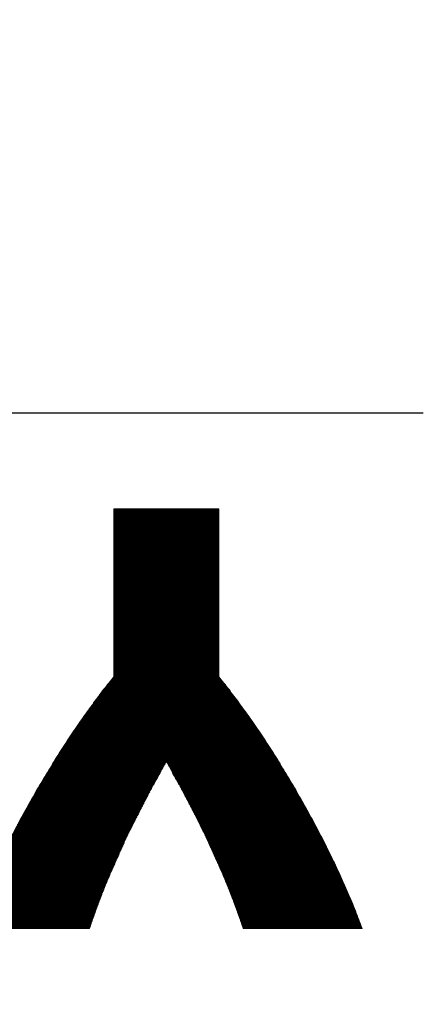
# Model space of a CAD drawing. Header units: millimetres. Extents: x 0 to 1300, y 0 to 891.
# Tile 74 of 133: x 192.08 to 196.7, y 618.83 to 630.1. Entities that reach past the tile are written whole.
import ezdxf

# ---------------------------------------------------------------- set-up
doc = ezdxf.new("R2010")
doc.units = ezdxf.units.MM
doc.header["$LTSCALE"] = 0.545669
doc.layers.add('NoLayerName_001', color=7, linetype='Continuous')
doc.layers.add('NoLayerName_002', color=7, linetype='Continuous')

# ---------------------------------------------------------------- blocks, each defined once
blk = doc.blocks.new('JZB_0013')
at = {"layer": 'NoLayerName_002', "color": 7, "linetype": 'Continuous', "lineweight": 25}
for p, q in [((30.356, 4.841), (29.16, 3.645)), ((30.347, 4.841), (29.16, 3.654)), ((30.338, 4.841), (29.16, 3.663)), ((30.329, 4.841), (29.16, 3.672)), ((30.32, 4.841), (29.16, 3.681)), ((30.311, 4.841), (29.16, 3.69)), ((30.302, 4.841), (29.16, 3.699)), ((30.293, 4.841), (29.16, 3.708)), ((30.284, 4.841), (29.16, 3.716)), ((30.276, 4.841), (29.16, 3.725)), ((30.267, 4.841), (29.16, 3.734)), ((30.258, 4.841), (29.16, 3.743)), ((30.249, 4.841), (29.16, 3.752)), ((30.24, 4.841), (29.16, 3.761)), ((30.231, 4.841), (29.16, 3.77)), ((30.222, 4.841), (29.16, 3.779)), ((30.213, 4.841), (29.16, 3.788)), ((30.204, 4.841), (29.16, 3.797)), ((30.195, 4.841), (29.16, 3.806)), ((30.186, 4.841), (29.16, 3.814)), ((30.178, 4.841), (29.16, 3.823)), ((30.169, 4.841), (29.16, 3.832)), ((30.16, 4.841), (29.16, 3.841)), ((30.151, 4.841), (29.16, 3.85)), ((30.142, 4.841), (29.16, 3.859)), ((30.133, 4.841), (29.16, 3.868)), ((30.124, 4.841), (29.16, 3.877)), ((30.115, 4.841), (29.16, 3.886)), ((30.106, 4.841), (29.16, 3.895)), ((30.097, 4.841), (29.16, 3.904)), ((30.089, 4.841), (29.16, 3.912)), ((30.08, 4.841), (29.16, 3.921)), ((30.071, 4.841), (29.16, 3.93)), ((30.062, 4.841), (29.16, 3.939)), ((30.053, 4.841), (29.16, 3.948)), ((30.044, 4.841), (29.16, 3.957)), ((30.035, 4.841), (29.16, 3.966)), ((30.026, 4.841), (29.16, 3.975)), ((30.017, 4.841), (29.16, 3.984)), ((30.008, 4.841), (29.16, 3.993)), ((29.999, 4.841), (29.16, 4.002)), ((29.991, 4.841), (29.16, 4.01)), ((29.982, 4.841), (29.16, 4.019)), ((29.973, 4.841), (29.16, 4.028)), ((29.964, 4.841), (29.16, 4.037)), ((29.955, 4.841), (29.16, 4.046)), ((29.946, 4.841), (29.16, 4.055)), ((29.937, 4.841), (29.16, 4.064)), ((29.928, 4.841), (29.16, 4.073)), ((29.919, 4.841), (29.16, 4.082)), ((29.91, 4.841), (29.16, 4.091)), ((29.901, 4.841), (29.16, 4.1)), ((29.893, 4.841), (29.16, 4.108)), ((29.884, 4.841), (29.16, 4.117)), ((29.875, 4.841), (29.16, 4.126)), ((29.866, 4.841), (29.16, 4.135)), ((29.857, 4.841), (29.16, 4.144)), ((29.848, 4.841), (29.16, 4.153)), ((29.839, 4.841), (29.16, 4.162)), ((29.83, 4.841), (29.16, 4.171)), ((29.821, 4.841), (29.16, 4.18)), ((29.812, 4.841), (29.16, 4.189)), ((29.803, 4.841), (29.16, 4.198)), ((29.795, 4.841), (29.16, 4.206)), ((29.786, 4.841), (29.16, 4.215)), ((29.777, 4.841), (29.16, 4.224)), ((29.768, 4.841), (29.16, 4.233)), ((29.759, 4.841), (29.16, 4.242)), ((29.75, 4.841), (29.16, 4.251)), ((29.741, 4.841), (29.16, 4.26)), ((29.732, 4.841), (29.16, 4.269)), ((29.723, 4.841), (29.16, 4.278)), ((29.714, 4.841), (29.16, 4.287)), ((29.705, 4.841), (29.16, 4.296)), ((29.697, 4.841), (29.16, 4.304)), ((29.688, 4.841), (29.16, 4.313)), ((29.679, 4.841), (29.16, 4.322)), ((29.67, 4.841), (29.16, 4.331)), ((29.661, 4.841), (29.16, 4.34)), ((29.652, 4.841), (29.16, 4.349)), ((29.643, 4.841), (29.16, 4.358)), ((29.634, 4.841), (29.16, 4.367)), ((29.625, 4.841), (29.16, 4.376)), ((29.616, 4.841), (29.16, 4.385)), ((29.607, 4.841), (29.16, 4.394)), ((29.599, 4.841), (29.16, 4.402)), ((29.59, 4.841), (29.16, 4.411)), ((29.581, 4.841), (29.16, 4.42)), ((29.572, 4.841), (29.16, 4.429)), ((29.563, 4.841), (29.16, 4.438)), ((29.554, 4.841), (29.16, 4.447)), ((29.545, 4.841), (29.16, 4.456)), ((29.536, 4.841), (29.16, 4.465)), ((29.527, 4.841), (29.16, 4.474)), ((29.518, 4.841), (29.16, 4.483)), ((29.509, 4.841), (29.16, 4.491)), ((29.501, 4.841), (29.16, 4.5)), ((29.492, 4.841), (29.16, 4.509)), ((29.483, 4.841), (29.16, 4.518)), ((29.474, 4.841), (29.16, 4.527)), ((29.465, 4.841), (29.16, 4.536)), ((29.456, 4.841), (29.16, 4.545)), ((29.447, 4.841), (29.16, 4.554)), ((29.438, 4.841), (29.16, 4.563)), ((29.429, 4.841), (29.16, 4.572)), ((29.42, 4.841), (29.16, 4.581)), ((29.411, 4.841), (29.16, 4.589)), ((29.403, 4.841), (29.16, 4.598)), ((29.394, 4.841), (29.16, 4.607)), ((29.385, 4.841), (29.16, 4.616)), ((29.376, 4.841), (29.16, 4.625)), ((29.367, 4.841), (29.16, 4.634)), ((29.358, 4.841), (29.16, 4.643)), ((29.349, 4.841), (29.16, 4.652)), ((29.34, 4.841), (29.16, 4.661)), ((29.331, 4.841), (29.16, 4.67)), ((29.322, 4.841), (29.16, 4.679)), ((29.313, 4.841), (29.16, 4.687)), ((29.305, 4.841), (29.16, 4.696)), ((29.296, 4.841), (29.16, 4.705)), ((29.287, 4.841), (29.16, 4.714)), ((29.278, 4.841), (29.16, 4.723)), ((29.269, 4.841), (29.16, 4.732)), ((29.26, 4.841), (29.16, 4.741)), ((29.251, 4.841), (29.16, 4.75)), ((29.242, 4.841), (29.16, 4.759)), ((29.233, 4.841), (29.16, 4.768)), ((29.224, 4.841), (29.16, 4.777)), ((29.215, 4.841), (29.16, 4.785)), ((29.207, 4.841), (29.16, 4.794)), ((29.198, 4.841), (29.16, 4.803)), ((29.189, 4.841), (29.16, 4.812)), ((29.18, 4.841), (29.16, 4.821)), ((29.171, 4.841), (29.16, 4.83)), ((29.162, 4.841), (29.16, 4.839)), ((30.36, 4.836), (29.16, 3.636)), ((30.36, 4.827), (29.16, 3.627)), ((30.36, 4.818), (29.16, 3.618)), ((30.36, 4.809), (29.16, 3.61)), ((30.36, 4.801), (29.16, 3.601)), ((30.36, 4.792), (29.16, 3.592)), ((30.36, 4.783), (29.16, 3.583)), ((30.36, 4.774), (29.16, 3.574)), ((30.36, 4.765), (29.16, 3.565)), ((30.36, 4.756), (29.16, 3.556)), ((30.36, 4.747), (29.16, 3.547)), ((30.36, 4.738), (29.16, 3.538)), ((30.36, 4.729), (29.16, 3.529)), ((30.36, 4.72), (29.16, 3.52)), ((30.36, 4.711), (29.16, 3.512)), ((30.36, 4.703), (29.16, 3.503)), ((30.36, 4.694), (29.16, 3.494)), ((30.36, 4.685), (29.16, 3.485)), ((30.36, 4.676), (29.16, 3.476)), ((30.36, 4.667), (29.16, 3.467)), ((30.36, 4.658), (29.16, 3.458)), ((30.36, 4.649), (29.16, 3.449)), ((30.36, 4.64), (29.16, 3.44)), ((30.36, 4.631), (29.16, 3.431)), ((30.36, 4.622), (29.16, 3.422)), ((30.36, 4.613), (29.16, 3.414)), ((30.36, 4.605), (29.16, 3.405)), ((30.36, 4.596), (29.16, 3.396)), ((30.36, 4.587), (29.16, 3.387)), ((30.36, 4.578), (29.16, 3.378)), ((30.36, 4.569), (29.16, 3.369)), ((30.36, 4.56), (29.16, 3.36)), ((30.36, 4.551), (29.16, 3.351)), ((30.36, 4.542), (29.16, 3.342)), ((30.36, 4.533), (29.16, 3.333)), ((30.36, 4.524), (29.16, 3.324)), ((30.36, 4.515), (29.16, 3.316)), ((30.36, 4.507), (29.16, 3.307)), ((30.36, 4.498), (29.16, 3.298)), ((30.36, 4.489), (29.16, 3.289)), ((30.36, 4.48), (29.16, 3.28)), ((30.36, 4.471), (29.16, 3.271)), ((30.36, 4.462), (29.16, 3.262)), ((30.36, 4.453), (29.16, 3.253)), ((30.36, 4.444), (29.16, 3.244)), ((30.36, 4.435), (29.16, 3.235)), ((30.36, 4.426), (29.16, 3.226)), ((30.36, 4.417), (29.16, 3.218)), ((30.36, 4.409), (29.16, 3.209)), ((30.36, 4.4), (29.16, 3.2)), ((30.36, 4.391), (29.16, 3.191)), ((30.36, 4.382), (29.16, 3.182)), ((30.36, 4.373), (29.16, 3.173)), ((30.36, 4.364), (29.16, 3.164)), ((30.36, 4.355), (29.16, 3.155)), ((30.36, 4.346), (29.16, 3.146)), ((30.36, 4.337), (29.16, 3.137)), ((30.36, 4.328), (29.16, 3.129)), ((30.36, 4.319), (29.16, 3.12)), ((30.36, 4.311), (29.16, 3.111)), ((30.36, 4.302), (29.16, 3.102)), ((30.36, 4.293), (29.16, 3.093)), ((30.36, 4.284), (29.16, 3.084)), ((30.36, 4.275), (29.16, 3.075)), ((30.36, 4.266), (29.16, 3.066)), ((30.36, 4.257), (29.16, 3.057)), ((30.36, 4.248), (29.16, 3.048)), ((30.36, 4.239), (29.16, 3.039)), ((30.36, 4.23), (29.16, 3.031)), ((30.36, 4.221), (29.16, 3.022)), ((30.36, 4.213), (29.16, 3.013)), ((30.36, 4.204), (29.16, 3.004)), ((30.36, 4.195), (29.16, 2.995)), ((30.36, 4.186), (29.16, 2.986)), ((30.36, 4.177), (29.16, 2.977)), ((30.36, 4.061), (28.953, 2.655)), ((30.36, 4.07), (28.978, 2.688)), ((30.36, 4.079), (29.007, 2.726)), ((30.36, 4.088), (29.038, 2.766)), ((30.36, 4.097), (29.069, 2.806)), ((30.36, 4.106), (29.1, 2.845)), ((30.36, 4.115), (29.135, 2.89)), ((30.36, 4.168), (29.16, 2.968)), ((30.36, 4.159), (29.16, 2.959)), ((30.36, 4.15), (29.16, 2.95)), ((30.36, 4.141), (29.16, 2.941)), ((30.36, 4.132), (29.16, 2.933)), ((30.36, 4.123), (29.16, 2.924)), ((30.36, 3.945), (28.678, 2.264)), ((30.36, 3.954), (28.696, 2.29)), ((30.36, 3.963), (28.714, 2.317)), ((30.36, 3.972), (28.732, 2.344)), ((30.36, 3.981), (28.752, 2.373)), ((30.36, 3.99), (28.773, 2.403)), ((30.36, 3.999), (28.794, 2.432)), ((30.36, 4.008), (28.814, 2.462)), ((30.36, 4.017), (28.835, 2.492)), ((30.36, 4.026), (28.855, 2.521)), ((30.36, 4.034), (28.879, 2.554)), ((30.36, 4.043), (28.904, 2.587)), ((30.36, 4.052), (28.929, 2.621)), ((30.36, 3.838), (28.489, 1.967)), ((30.36, 3.847), (28.503, 1.991)), ((30.36, 3.856), (28.518, 2.014)), ((30.36, 3.865), (28.533, 2.038)), ((30.36, 3.874), (28.547, 2.062)), ((30.36, 3.883), (28.562, 2.085)), ((30.36, 3.892), (28.577, 2.109)), ((30.36, 3.901), (28.592, 2.133)), ((30.36, 3.91), (28.607, 2.157)), ((30.36, 3.919), (28.625, 2.184)), ((30.36, 3.928), (28.643, 2.21)), ((30.36, 3.936), (28.66, 2.237)), ((30.36, 3.723), (28.307, 1.67)), ((30.36, 3.732), (28.319, 1.691)), ((30.36, 3.74), (28.331, 1.711)), ((30.36, 3.749), (28.343, 1.732)), ((30.36, 3.758), (28.356, 1.754)), ((30.36, 3.767), (28.371, 1.778)), ((30.36, 3.776), (28.385, 1.802)), ((30.36, 3.785), (28.4, 1.825)), ((30.36, 3.794), (28.415, 1.849)), ((30.36, 3.803), (28.43, 1.873)), ((30.36, 3.812), (28.444, 1.896)), ((30.36, 3.821), (28.459, 1.92)), ((30.36, 3.83), (28.474, 1.943)), ((30.36, 3.607), (28.154, 1.401)), ((30.36, 3.616), (28.166, 1.422)), ((30.36, 3.625), (28.178, 1.442)), ((30.36, 3.634), (28.189, 1.463)), ((30.36, 3.642), (28.201, 1.484)), ((30.36, 3.651), (28.213, 1.505)), ((30.36, 3.66), (28.225, 1.525)), ((30.36, 3.669), (28.237, 1.546)), ((30.36, 3.678), (28.248, 1.567)), ((30.36, 3.687), (28.26, 1.587)), ((30.36, 3.696), (28.272, 1.608)), ((30.36, 3.705), (28.284, 1.629)), ((30.36, 3.714), (28.295, 1.649)), ((30.36, 3.5), (28.03, 1.17)), ((30.36, 3.509), (28.04, 1.189)), ((30.36, 3.518), (28.049, 1.207)), ((30.36, 3.527), (28.059, 1.225)), ((30.36, 3.536), (28.068, 1.244)), ((30.36, 3.544), (28.078, 1.262)), ((30.36, 3.553), (28.087, 1.281)), ((30.36, 3.562), (28.097, 1.299)), ((30.36, 3.571), (28.107, 1.318)), ((30.36, 3.58), (28.119, 1.339)), ((30.36, 3.589), (28.131, 1.36)), ((30.36, 3.598), (28.142, 1.38)), ((30.36, 3.384), (27.907, 0.931)), ((30.36, 3.393), (27.916, 0.95)), ((30.36, 3.402), (27.926, 0.968)), ((30.36, 3.411), (27.935, 0.986)), ((30.36, 3.42), (27.945, 1.005)), ((30.36, 3.429), (27.954, 1.023)), ((30.36, 3.438), (27.964, 1.042)), ((30.36, 3.446), (27.973, 1.06)), ((30.36, 3.455), (27.983, 1.078)), ((30.36, 3.464), (27.992, 1.097)), ((30.36, 3.473), (28.002, 1.115)), ((30.36, 3.482), (28.011, 1.133)), ((30.36, 3.491), (28.021, 1.152)), ((30.36, 3.268), (27.802, 0.711)), ((30.36, 3.277), (27.81, 0.727)), ((30.36, 3.286), (27.817, 0.744)), ((30.36, 3.295), (27.825, 0.76)), ((30.36, 3.304), (27.832, 0.776)), ((30.36, 3.313), (27.84, 0.793)), ((30.36, 3.322), (27.847, 0.809)), ((30.36, 3.331), (27.855, 0.826)), ((30.36, 3.34), (27.862, 0.842)), ((30.36, 3.348), (27.87, 0.858)), ((30.36, 3.357), (27.878, 0.876)), ((30.36, 3.366), (27.888, 0.894)), ((30.36, 3.375), (27.897, 0.913)), ((30.36, 3.161), (27.712, 0.514)), ((30.36, 3.17), (27.72, 0.53)), ((30.36, 3.179), (27.727, 0.547)), ((30.36, 3.188), (27.735, 0.563)), ((30.36, 3.197), (27.742, 0.579)), ((30.36, 3.206), (27.75, 0.596)), ((30.36, 3.215), (27.757, 0.612)), ((30.36, 3.224), (27.765, 0.629)), ((30.36, 3.233), (27.772, 0.645)), ((30.36, 3.242), (27.78, 0.661)), ((30.36, 3.25), (27.787, 0.678)), ((30.36, 3.259), (27.795, 0.694)), ((30.36, 3.046), (27.625, 0.311)), ((30.36, 3.054), (27.631, 0.326)), ((30.36, 3.063), (27.637, 0.341)), ((30.36, 3.072), (27.643, 0.356)), ((30.36, 3.081), (27.649, 0.371)), ((30.36, 3.09), (27.656, 0.386)), ((30.36, 3.099), (27.662, 0.401)), ((30.36, 3.108), (27.668, 0.416)), ((30.36, 3.117), (27.675, 0.432)), ((30.36, 3.126), (27.682, 0.448)), ((30.36, 3.135), (27.69, 0.464)), ((30.36, 3.144), (27.697, 0.481)), ((30.36, 3.152), (27.705, 0.497)), ((30.36, 2.93), (27.549, 0.119)), ((30.36, 2.939), (27.554, 0.133)), ((30.36, 2.948), (27.56, 0.148)), ((30.36, 2.956), (27.565, 0.162)), ((30.36, 2.965), (27.571, 0.176)), ((30.36, 2.974), (27.576, 0.191)), ((30.36, 2.983), (27.582, 0.205)), ((30.36, 2.992), (27.588, 0.22)), ((30.36, 3.001), (27.594, 0.235)), ((30.36, 3.01), (27.6, 0.25)), ((30.36, 3.019), (27.606, 0.265)), ((30.36, 3.028), (27.613, 0.28)), ((30.36, 3.037), (27.619, 0.295)), ((30.376, 2.901), (27.523, 0.048)), ((30.38, 2.896), (27.524, 0.04)), ((30.372, 2.906), (27.528, 0.062)), ((30.368, 2.911), (27.533, 0.076)), ((30.384, 2.891), (27.533, 0.04)), ((30.364, 2.916), (27.538, 0.09)), ((30.388, 2.886), (27.541, 0.04)), ((30.36, 2.921), (27.543, 0.105)), ((30.392, 2.881), (27.55, 0.04)), ((30.396, 2.876), (27.559, 0.04)), ((30.4, 2.871), (27.568, 0.04)), ((30.403, 2.867), (27.577, 0.04)), ((30.407, 2.862), (27.586, 0.04)), ((30.411, 2.857), (27.595, 0.04)), ((30.415, 2.852), (27.604, 0.04)), ((30.419, 2.847), (27.613, 0.04)), ((30.423, 2.842), (27.622, 0.04)), ((30.427, 2.837), (27.631, 0.04)), ((30.431, 2.832), (27.639, 0.04)), ((30.435, 2.827), (27.648, 0.04)), ((30.439, 2.822), (27.657, 0.04)), ((30.443, 2.817), (27.666, 0.04)), ((30.447, 2.812), (27.675, 0.04)), ((30.451, 2.807), (27.684, 0.04)), ((30.455, 2.802), (27.693, 0.04)), ((30.459, 2.797), (27.702, 0.04)), ((30.463, 2.792), (27.711, 0.04)), ((30.466, 2.787), (27.72, 0.04)), ((30.47, 2.782), (27.729, 0.04)), ((30.474, 2.777), (27.737, 0.04)), ((30.478, 2.772), (27.746, 0.04)), ((30.482, 2.767), (27.755, 0.04)), ((30.486, 2.762), (27.764, 0.04)), ((30.489, 2.757), (27.773, 0.04)), ((30.493, 2.751), (27.782, 0.04)), ((30.497, 2.746), (27.791, 0.04)), ((30.501, 2.741), (27.8, 0.04)), ((30.505, 2.736), (27.809, 0.04)), ((30.509, 2.731), (27.818, 0.04)), ((30.512, 2.726), (27.827, 0.04)), ((30.516, 2.721), (27.835, 0.04)), ((30.52, 2.716), (27.844, 0.04)), ((30.524, 2.711), (27.853, 0.04)), ((30.528, 2.706), (29.763, 1.941)), ((30.532, 2.701), (29.767, 1.936)), ((30.536, 2.696), (29.77, 1.93)), ((30.539, 2.691), (29.773, 1.924)), ((30.543, 2.686), (29.776, 1.919)), ((30.547, 2.68), (29.78, 1.913)), ((30.551, 2.675), (29.783, 1.907)), ((30.555, 2.67), (29.786, 1.902)), ((30.559, 2.665), (29.789, 1.896)), ((30.562, 2.66), (29.793, 1.89)), ((30.566, 2.655), (29.796, 1.885)), ((30.57, 2.65), (29.799, 1.879)), ((30.574, 2.645), (29.802, 1.873)), ((30.578, 2.64), (29.806, 1.868)), ((30.582, 2.635), (29.809, 1.862)), ((30.585, 2.63), (29.812, 1.856)), ((30.589, 2.625), (29.815, 1.851)), ((30.593, 2.62), (29.819, 1.845)), ((30.597, 2.614), (29.822, 1.839)), ((30.6, 2.609), (29.825, 1.834)), ((30.604, 2.604), (29.828, 1.828)), ((30.608, 2.599), (29.831, 1.822)), ((30.612, 2.594), (29.835, 1.817)), ((30.615, 2.588), (29.838, 1.811)), ((30.619, 2.583), (29.841, 1.805)), ((30.623, 2.578), (29.844, 1.799)), ((30.626, 2.573), (29.847, 1.794)), ((30.63, 2.568), (29.851, 1.788)), ((30.634, 2.562), (29.854, 1.782)), ((30.638, 2.557), (29.857, 1.777)), ((30.641, 2.552), (29.86, 1.771)), ((30.645, 2.547), (29.863, 1.765)), ((30.649, 2.542), (29.866, 1.759)), ((30.653, 2.537), (29.87, 1.754)), ((30.656, 2.531), (29.873, 1.748)), ((30.66, 2.526), (29.876, 1.742)), ((30.664, 2.521), (29.879, 1.737)), ((30.667, 2.516), (29.882, 1.731)), ((30.671, 2.511), (29.886, 1.725)), ((30.675, 2.505), (29.889, 1.719)), ((30.679, 2.5), (29.892, 1.714)), ((30.682, 2.495), (29.895, 1.708)), ((30.686, 2.49), (29.898, 1.702)), ((30.69, 2.485), (29.901, 1.696)), ((30.693, 2.479), (29.904, 1.69)), ((30.697, 2.474), (29.907, 1.684)), ((30.701, 2.469), (29.91, 1.678)), ((30.705, 2.464), (29.913, 1.673)), ((30.708, 2.459), (29.916, 1.667)), ((30.712, 2.454), (29.919, 1.661)), ((30.716, 2.448), (29.922, 1.655)), ((30.719, 2.443), (29.926, 1.649)), ((30.723, 2.438), (29.929, 1.643)), ((30.727, 2.432), (29.932, 1.637)), ((30.73, 2.427), (29.935, 1.632)), ((30.734, 2.422), (29.938, 1.626)), ((30.737, 2.416), (29.941, 1.62)), ((30.741, 2.411), (29.944, 1.614)), ((30.744, 2.406), (29.947, 1.608)), ((30.748, 2.4), (29.95, 1.602)), ((30.752, 2.395), (29.953, 1.596)), ((30.755, 2.39), (29.956, 1.591)), ((30.759, 2.384), (29.959, 1.585)), ((30.762, 2.379), (29.962, 1.579)), ((30.766, 2.374), (29.965, 1.573)), ((30.769, 2.368), (29.968, 1.567)), ((30.773, 2.363), (29.971, 1.561)), ((30.777, 2.358), (29.974, 1.555)), ((30.78, 2.352), (29.977, 1.549)), ((30.784, 2.347), (29.98, 1.544)), ((30.787, 2.342), (29.983, 1.538)), ((30.791, 2.336), (29.986, 1.532)), ((30.794, 2.331), (29.989, 1.526)), ((30.798, 2.326), (29.992, 1.52)), ((30.802, 2.32), (29.996, 1.514)), ((30.805, 2.315), (29.999, 1.508)), ((30.809, 2.31), (30.002, 1.503)), ((30.812, 2.304), (30.005, 1.497)), ((30.816, 2.299), (30.008, 1.491)), ((30.819, 2.294), (30.011, 1.485)), ((30.823, 2.288), (30.014, 1.479)), ((30.826, 2.283), (30.017, 1.473)), ((30.83, 2.278), (30.02, 1.467)), ((30.834, 2.272), (30.023, 1.461)), ((30.837, 2.267), (30.026, 1.456)), ((30.841, 2.262), (30.029, 1.45)), ((30.844, 2.256), (30.032, 1.444)), ((30.848, 2.251), (30.035, 1.438)), ((30.851, 2.245), (30.038, 1.432)), ((30.855, 2.24), (30.041, 1.426)), ((30.859, 2.235), (30.044, 1.42)), ((30.862, 2.229), (30.047, 1.415)), ((30.866, 2.224), (30.05, 1.409)), ((30.869, 2.219), (30.053, 1.403)), ((30.873, 2.213), (30.056, 1.397)), ((30.876, 2.208), (30.059, 1.391)), ((30.88, 2.203), (30.062, 1.385)), ((30.884, 2.197), (30.066, 1.379)), ((30.887, 2.192), (30.069, 1.373)), ((30.891, 2.187), (30.072, 1.368)), ((30.894, 2.181), (30.075, 1.362)), ((30.898, 2.176), (30.078, 1.356)), ((30.901, 2.171), (30.081, 1.35)), ((30.905, 2.165), (30.084, 1.344)), ((30.909, 2.16), (30.087, 1.338)), ((30.912, 2.155), (30.09, 1.332)), ((30.916, 2.149), (30.093, 1.327)), ((30.919, 2.144), (30.096, 1.321)), ((30.923, 2.139), (30.099, 1.315)), ((30.926, 2.133), (30.102, 1.309)), ((30.93, 2.128), (30.105, 1.303)), ((30.934, 2.123), (30.108, 1.297)), ((30.937, 2.117), (30.111, 1.291)), ((30.941, 2.112), (30.114, 1.286)), ((30.944, 2.107), (30.117, 1.28)), ((30.948, 2.101), (30.12, 1.274)), ((30.951, 2.096), (30.123, 1.268)), ((30.955, 2.091), (30.126, 1.262)), ((30.959, 2.085), (30.129, 1.256)), ((30.962, 2.08), (30.132, 1.25)), ((30.966, 2.075), (30.136, 1.244)), ((30.969, 2.069), (30.139, 1.239)), ((30.973, 2.064), (30.142, 1.233)), ((30.976, 2.058), (30.145, 1.227)), ((30.98, 2.053), (30.148, 1.221)), ((30.983, 2.047), (30.151, 1.215)), ((30.986, 2.042), (30.154, 1.209)), ((30.99, 2.036), (30.157, 1.203)), ((30.993, 2.031), (30.16, 1.198)), ((29.747, 1.925), (27.862, 0.04)), ((30.996, 2.025), (30.163, 1.192)), ((31, 2.02), (30.166, 1.186)), ((31.003, 2.014), (30.169, 1.18)), ((31.007, 2.009), (30.172, 1.174)), ((31.01, 2.003), (30.175, 1.168)), ((31.013, 1.998), (30.177, 1.162)), ((31.017, 1.992), (30.18, 1.156)), ((31.02, 1.987), (30.183, 1.149)), ((31.023, 1.981), (30.186, 1.143)), ((31.027, 1.975), (30.189, 1.137)), ((31.03, 1.97), (30.191, 1.131)), ((31.034, 1.964), (30.194, 1.125)), ((31.037, 1.959), (30.197, 1.119)), ((31.04, 1.953), (30.2, 1.113)), ((31.044, 1.948), (30.202, 1.106)), ((31.047, 1.942), (30.205, 1.1)), ((31.051, 1.937), (30.208, 1.094)), ((31.054, 1.931), (30.211, 1.088)), ((31.057, 1.926), (30.213, 1.082)), ((31.061, 1.92), (30.216, 1.076)), ((29.735, 1.904), (27.871, 0.04)), ((29.724, 1.884), (27.88, 0.04)), ((29.713, 1.864), (27.889, 0.04)), ((29.701, 1.844), (27.898, 0.04)), ((29.69, 1.823), (27.907, 0.04)), ((29.679, 1.803), (27.916, 0.04)), ((31.064, 1.915), (30.219, 1.07)), ((31.067, 1.909), (30.222, 1.064)), ((31.071, 1.904), (30.225, 1.057)), ((31.074, 1.898), (30.227, 1.051)), ((31.078, 1.893), (30.23, 1.045)), ((31.081, 1.887), (30.233, 1.039)), ((31.084, 1.881), (30.236, 1.033)), ((31.088, 1.876), (30.238, 1.027)), ((31.091, 1.87), (30.241, 1.021)), ((31.094, 1.865), (30.244, 1.014)), ((31.098, 1.859), (30.247, 1.008)), ((31.101, 1.854), (30.25, 1.002)), ((31.105, 1.848), (30.252, 0.996)), ((31.108, 1.843), (30.255, 0.99)), ((31.111, 1.837), (30.258, 0.984)), ((31.115, 1.832), (30.261, 0.978)), ((31.118, 1.826), (30.263, 0.972)), ((31.121, 1.821), (30.266, 0.965)), ((31.125, 1.815), (30.269, 0.959)), ((31.128, 1.81), (30.272, 0.953)), ((31.132, 1.804), (30.275, 0.947)), ((29.667, 1.783), (27.925, 0.04)), ((29.656, 1.763), (27.933, 0.04)), ((29.645, 1.742), (27.942, 0.04)), ((29.633, 1.722), (27.951, 0.04)), ((29.622, 1.702), (27.96, 0.04)), ((31.135, 1.799), (30.277, 0.941)), ((31.138, 1.793), (30.28, 0.935)), ((31.142, 1.787), (30.283, 0.929)), ((31.145, 1.782), (30.286, 0.922)), ((31.149, 1.776), (30.288, 0.916)), ((31.152, 1.771), (30.291, 0.91)), ((31.155, 1.765), (30.294, 0.904)), ((31.159, 1.76), (30.297, 0.898)), ((31.162, 1.754), (30.3, 0.892)), ((31.165, 1.749), (30.302, 0.886)), ((31.169, 1.743), (30.305, 0.88)), ((31.172, 1.738), (30.308, 0.873)), ((31.176, 1.732), (30.311, 0.867)), ((31.179, 1.727), (30.313, 0.861)), ((31.182, 1.721), (30.316, 0.855)), ((31.186, 1.716), (30.319, 0.849)), ((31.189, 1.71), (30.322, 0.843)), ((31.192, 1.705), (30.324, 0.837)), ((31.196, 1.699), (30.327, 0.83)), ((31.199, 1.693), (30.33, 0.824)), ((29.61, 1.682), (27.969, 0.04)), ((29.599, 1.661), (27.978, 0.04)), ((29.589, 1.642), (27.987, 0.04)), ((29.58, 1.624), (27.996, 0.04)), ((29.57, 1.606), (28.005, 0.04)), ((29.561, 1.588), (28.014, 0.04)), ((31.203, 1.688), (30.333, 0.818)), ((31.206, 1.682), (30.336, 0.812)), ((31.209, 1.677), (30.338, 0.806)), ((31.213, 1.671), (30.341, 0.8)), ((31.216, 1.666), (30.344, 0.794)), ((31.219, 1.66), (30.347, 0.788)), ((31.223, 1.655), (30.349, 0.781)), ((31.226, 1.649), (30.352, 0.775)), ((31.229, 1.644), (30.355, 0.769)), ((31.233, 1.638), (30.358, 0.763)), ((31.236, 1.632), (30.361, 0.757)), ((31.239, 1.626), (30.363, 0.751)), ((31.242, 1.621), (30.366, 0.745)), ((31.245, 1.615), (30.369, 0.738)), ((31.249, 1.609), (30.372, 0.732)), ((31.252, 1.604), (30.374, 0.726)), ((31.255, 1.598), (30.377, 0.72)), ((31.258, 1.592), (30.38, 0.714)), ((31.261, 1.586), (30.383, 0.708)), ((31.265, 1.581), (30.386, 0.702)), ((29.552, 1.569), (28.023, 0.04)), ((29.542, 1.551), (28.031, 0.04)), ((29.533, 1.533), (28.04, 0.04)), ((29.524, 1.515), (28.049, 0.04)), ((29.514, 1.496), (28.058, 0.04)), ((29.505, 1.478), (28.067, 0.04)), ((31.268, 1.575), (30.388, 0.696)), ((31.271, 1.569), (30.391, 0.689)), ((31.274, 1.563), (30.394, 0.683)), ((31.277, 1.558), (30.397, 0.677)), ((31.28, 1.552), (30.399, 0.671)), ((31.284, 1.546), (30.402, 0.665)), ((31.287, 1.541), (30.405, 0.659)), ((31.29, 1.535), (30.408, 0.653)), ((31.293, 1.529), (30.411, 0.646)), ((31.296, 1.523), (30.413, 0.64)), ((31.3, 1.518), (30.416, 0.634)), ((31.303, 1.512), (30.419, 0.628)), ((31.306, 1.506), (30.421, 0.621)), ((31.309, 1.501), (30.424, 0.615)), ((31.312, 1.495), (30.426, 0.609)), ((31.316, 1.489), (30.429, 0.602)), ((31.319, 1.483), (30.431, 0.596)), ((31.322, 1.478), (30.434, 0.59)), ((31.325, 1.472), (30.436, 0.583)), ((31.328, 1.466), (30.439, 0.577)), ((29.496, 1.46), (28.076, 0.04)), ((29.486, 1.442), (28.085, 0.04)), ((29.477, 1.423), (28.094, 0.04)), ((29.468, 1.405), (28.103, 0.04)), ((29.458, 1.387), (28.112, 0.04)), ((29.449, 1.369), (28.121, 0.04)), ((31.332, 1.461), (30.441, 0.57)), ((31.335, 1.455), (30.444, 0.564)), ((31.338, 1.449), (30.447, 0.558)), ((31.341, 1.443), (30.449, 0.551)), ((31.344, 1.438), (30.452, 0.545)), ((31.347, 1.432), (30.454, 0.539)), ((31.351, 1.426), (30.457, 0.532)), ((31.354, 1.421), (30.459, 0.526)), ((31.357, 1.415), (30.462, 0.52)), ((31.36, 1.409), (30.464, 0.513)), ((31.363, 1.403), (30.467, 0.507)), ((31.367, 1.398), (30.469, 0.5)), ((31.37, 1.392), (30.472, 0.494)), ((31.373, 1.386), (30.475, 0.488)), ((31.376, 1.38), (30.477, 0.481)), ((31.379, 1.375), (30.48, 0.475)), ((31.383, 1.369), (30.482, 0.469)), ((31.386, 1.363), (30.485, 0.462)), ((31.389, 1.358), (30.487, 0.456)), ((29.44, 1.35), (28.129, 0.04)), ((29.43, 1.332), (28.138, 0.04)), ((29.421, 1.314), (28.147, 0.04)), ((29.412, 1.296), (28.156, 0.04)), ((29.402, 1.277), (28.165, 0.04)), ((29.393, 1.259), (28.174, 0.04)), ((29.384, 1.241), (28.183, 0.04)), ((31.392, 1.352), (30.49, 0.45)), ((31.395, 1.346), (30.492, 0.443)), ((31.398, 1.34), (30.495, 0.437)), ((31.402, 1.335), (30.497, 0.43)), ((31.405, 1.329), (30.5, 0.424)), ((31.408, 1.323), (30.502, 0.418)), ((31.411, 1.318), (30.505, 0.411)), ((31.414, 1.312), (30.508, 0.405)), ((31.418, 1.306), (30.51, 0.399)), ((31.421, 1.3), (30.513, 0.392)), ((31.424, 1.295), (30.515, 0.386)), ((31.427, 1.289), (30.518, 0.38)), ((31.43, 1.283), (30.52, 0.373)), ((31.434, 1.278), (30.523, 0.367)), ((31.437, 1.272), (30.525, 0.36)), ((31.44, 1.266), (30.528, 0.354)), ((31.443, 1.26), (30.53, 0.347)), ((31.446, 1.255), (30.532, 0.341)), ((31.45, 1.249), (30.535, 0.334)), ((31.453, 1.243), (30.537, 0.328)), ((29.374, 1.223), (28.192, 0.04)), ((29.365, 1.204), (28.201, 0.04)), ((29.356, 1.186), (28.21, 0.04)), ((29.346, 1.168), (28.219, 0.04)), ((29.337, 1.15), (28.227, 0.04)), ((29.328, 1.132), (28.236, 0.04)), ((31.456, 1.238), (30.539, 0.321)), ((31.459, 1.232), (30.542, 0.314)), ((31.462, 1.226), (30.544, 0.308)), ((31.465, 1.22), (30.547, 0.301)), ((31.469, 1.215), (30.549, 0.295)), ((31.472, 1.209), (30.551, 0.288)), ((31.475, 1.203), (30.554, 0.282)), ((31.478, 1.197), (30.556, 0.275)), ((31.481, 1.191), (30.558, 0.269)), ((31.484, 1.185), (30.561, 0.262)), ((31.487, 1.179), (30.563, 0.256)), ((31.49, 1.173), (30.565, 0.249)), ((31.493, 1.167), (30.568, 0.243)), ((31.496, 1.161), (30.57, 0.236)), ((31.499, 1.155), (30.573, 0.229)), ((31.502, 1.15), (30.575, 0.223)), ((31.505, 1.144), (30.577, 0.216)), ((31.508, 1.138), (30.58, 0.21)), ((31.511, 1.132), (30.582, 0.203)), ((29.319, 1.114), (28.245, 0.04)), ((29.312, 1.098), (28.254, 0.04)), ((29.305, 1.082), (28.263, 0.04)), ((29.297, 1.066), (28.272, 0.04)), ((29.29, 1.05), (28.281, 0.04)), ((29.283, 1.034), (28.29, 0.04)), ((29.276, 1.018), (28.299, 0.04)), ((31.514, 1.126), (30.584, 0.197)), ((31.516, 1.12), (30.587, 0.19)), ((31.519, 1.114), (30.589, 0.184)), ((31.522, 1.108), (30.592, 0.177)), ((31.525, 1.102), (30.594, 0.171)), ((31.528, 1.096), (30.596, 0.164)), ((31.531, 1.09), (30.599, 0.158)), ((31.534, 1.084), (30.601, 0.151)), ((31.537, 1.078), (30.603, 0.144)), ((31.54, 1.073), (30.606, 0.138)), ((31.543, 1.067), (30.608, 0.131)), ((31.546, 1.061), (30.61, 0.125)), ((31.549, 1.055), (30.613, 0.118)), ((31.552, 1.049), (30.615, 0.112)), ((31.555, 1.043), (30.618, 0.105)), ((31.558, 1.037), (30.62, 0.099)), ((31.561, 1.031), (30.622, 0.092)), ((31.564, 1.025), (30.624, 0.085)), ((31.567, 1.019), (30.627, 0.079)), ((29.269, 1.001), (28.308, 0.04)), ((29.262, 0.985), (28.317, 0.04)), ((29.255, 0.969), (28.325, 0.04)), ((29.247, 0.953), (28.334, 0.04)), ((29.24, 0.937), (28.343, 0.04)), ((29.233, 0.921), (28.352, 0.04)), ((29.226, 0.905), (28.361, 0.04)), ((31.57, 1.013), (30.629, 0.072)), ((31.573, 1.007), (30.631, 0.065)), ((31.576, 1.001), (30.633, 0.059)), ((31.579, 0.995), (30.636, 0.052)), ((31.582, 0.99), (30.638, 0.045)), ((31.585, 0.984), (30.642, 0.04)), ((31.588, 0.978), (30.651, 0.04)), ((31.591, 0.972), (30.659, 0.04)), ((31.594, 0.966), (30.668, 0.04)), ((31.597, 0.96), (30.677, 0.04)), ((31.6, 0.954), (30.686, 0.04)), ((31.603, 0.948), (30.695, 0.04)), ((31.606, 0.942), (30.704, 0.04)), ((31.609, 0.936), (30.713, 0.04)), ((31.612, 0.93), (30.722, 0.04)), ((31.615, 0.924), (30.731, 0.04)), ((31.618, 0.918), (30.74, 0.04)), ((31.621, 0.913), (30.749, 0.04)), ((31.624, 0.907), (30.757, 0.04)), ((29.219, 0.889), (28.37, 0.04)), ((29.212, 0.873), (28.379, 0.04)), ((29.205, 0.857), (28.388, 0.04)), ((29.197, 0.841), (28.397, 0.04)), ((29.19, 0.825), (28.406, 0.04)), ((29.183, 0.809), (28.414, 0.04)), ((29.176, 0.793), (28.423, 0.04)), ((31.627, 0.901), (30.766, 0.04)), ((31.63, 0.895), (30.775, 0.04)), ((31.633, 0.889), (30.784, 0.04)), ((31.636, 0.883), (30.793, 0.04)), ((31.639, 0.877), (30.802, 0.04)), ((31.642, 0.871), (30.811, 0.04)), ((31.645, 0.865), (30.82, 0.04)), ((31.648, 0.859), (30.829, 0.04)), ((31.651, 0.853), (30.838, 0.04)), ((31.654, 0.847), (30.846, 0.04)), ((31.657, 0.841), (30.855, 0.04)), ((31.66, 0.835), (30.864, 0.04)), ((31.663, 0.83), (30.873, 0.04)), ((31.666, 0.824), (30.882, 0.04)), ((31.669, 0.818), (30.891, 0.04)), ((31.672, 0.812), (30.9, 0.04)), ((31.675, 0.806), (30.909, 0.04)), ((31.678, 0.8), (30.918, 0.04)), ((31.681, 0.794), (30.927, 0.04)), ((29.169, 0.777), (28.432, 0.04)), ((29.162, 0.761), (28.441, 0.04)), ((29.155, 0.745), (28.45, 0.04)), ((29.147, 0.729), (28.459, 0.04)), ((29.14, 0.713), (28.468, 0.04)), ((29.133, 0.696), (28.477, 0.04)), ((29.126, 0.68), (28.486, 0.04)), ((31.683, 0.788), (30.936, 0.04)), ((31.686, 0.782), (30.944, 0.04)), ((31.689, 0.776), (30.953, 0.04)), ((31.692, 0.77), (30.962, 0.04)), ((31.695, 0.764), (30.971, 0.04)), ((31.698, 0.758), (30.98, 0.04)), ((31.701, 0.752), (30.989, 0.04)), ((31.704, 0.746), (30.998, 0.04)), ((31.706, 0.74), (31.007, 0.04)), ((31.709, 0.733), (31.016, 0.04)), ((31.712, 0.727), (31.025, 0.04)), ((31.714, 0.721), (31.034, 0.04)), ((31.717, 0.715), (31.042, 0.04)), ((31.72, 0.709), (31.051, 0.04)), ((31.723, 0.703), (31.06, 0.04)), ((31.725, 0.696), (31.069, 0.04)), ((31.728, 0.69), (31.078, 0.04)), ((31.731, 0.684), (31.087, 0.04)), ((31.734, 0.678), (31.096, 0.04)), ((29.119, 0.664), (28.495, 0.04)), ((29.112, 0.648), (28.504, 0.04)), ((29.105, 0.632), (28.512, 0.04)), ((29.097, 0.616), (28.521, 0.04)), ((29.09, 0.6), (28.53, 0.04)), ((29.083, 0.584), (28.539, 0.04)), ((29.077, 0.569), (28.548, 0.04)), ((31.736, 0.672), (31.105, 0.04)), ((31.739, 0.665), (31.114, 0.04)), ((31.742, 0.659), (31.123, 0.04)), ((31.745, 0.653), (31.132, 0.04)), ((31.747, 0.647), (31.14, 0.04)), ((31.75, 0.641), (31.149, 0.04)), ((31.753, 0.635), (31.158, 0.04)), ((31.756, 0.628), (31.167, 0.04)), ((31.758, 0.622), (31.176, 0.04)), ((31.761, 0.616), (31.185, 0.04)), ((31.764, 0.61), (31.194, 0.04)), ((31.766, 0.604), (31.203, 0.04)), ((31.769, 0.598), (31.212, 0.04)), ((31.772, 0.591), (31.221, 0.04)), ((31.775, 0.585), (31.23, 0.04)), ((31.777, 0.579), (31.238, 0.04)), ((31.78, 0.573), (31.247, 0.04)), ((31.783, 0.567), (31.256, 0.04)), ((29.071, 0.554), (28.557, 0.04)), ((29.065, 0.539), (28.566, 0.04)), ((29.06, 0.525), (28.575, 0.04)), ((29.054, 0.51), (28.584, 0.04)), ((29.048, 0.496), (28.593, 0.04)), ((29.042, 0.481), (28.602, 0.04)), ((29.037, 0.466), (28.61, 0.04)), ((29.031, 0.452), (28.619, 0.04)), ((31.786, 0.561), (31.265, 0.04)), ((31.788, 0.554), (31.274, 0.04)), ((31.791, 0.548), (31.283, 0.04)), ((31.794, 0.542), (31.292, 0.04)), ((31.797, 0.536), (31.301, 0.04)), ((31.799, 0.53), (31.31, 0.04)), ((31.802, 0.524), (31.319, 0.04)), ((31.805, 0.517), (31.328, 0.04)), ((31.808, 0.511), (31.336, 0.04)), ((31.81, 0.505), (31.345, 0.04)), ((31.813, 0.499), (31.354, 0.04)), ((31.816, 0.493), (31.363, 0.04)), ((31.818, 0.486), (31.372, 0.04)), ((31.821, 0.48), (31.381, 0.04)), ((31.824, 0.474), (31.39, 0.04)), ((31.827, 0.468), (31.399, 0.04)), ((31.829, 0.462), (31.408, 0.04)), ((31.832, 0.456), (31.417, 0.04)), ((29.025, 0.437), (28.628, 0.04)), ((29.019, 0.422), (28.637, 0.04)), ((29.014, 0.408), (28.646, 0.04)), ((29.008, 0.393), (28.655, 0.04)), ((29.002, 0.378), (28.664, 0.04)), ((28.996, 0.364), (28.673, 0.04)), ((28.991, 0.349), (28.682, 0.04)), ((31.835, 0.449), (31.426, 0.04)), ((31.838, 0.443), (31.434, 0.04)), ((31.84, 0.437), (31.443, 0.04)), ((31.843, 0.431), (31.452, 0.04)), ((31.846, 0.425), (31.461, 0.04)), ((31.849, 0.419), (31.47, 0.04)), ((31.851, 0.412), (31.479, 0.04)), ((31.854, 0.406), (31.488, 0.04)), ((31.857, 0.4), (31.497, 0.04)), ((31.86, 0.394), (31.506, 0.04)), ((31.862, 0.388), (31.515, 0.04)), ((31.865, 0.382), (31.524, 0.04)), ((31.868, 0.375), (31.532, 0.04)), ((31.87, 0.369), (31.541, 0.04)), ((31.873, 0.363), (31.55, 0.04)), ((31.876, 0.357), (31.559, 0.04)), ((31.879, 0.351), (31.568, 0.04)), ((31.881, 0.345), (31.577, 0.04)), ((31.884, 0.338), (31.586, 0.04)), ((28.985, 0.334), (28.691, 0.04)), ((28.979, 0.32), (28.7, 0.04)), ((28.974, 0.305), (28.708, 0.04)), ((28.969, 0.291), (28.717, 0.04)), ((28.964, 0.278), (28.726, 0.04)), ((28.959, 0.264), (28.735, 0.04)), ((28.954, 0.25), (28.744, 0.04)), ((28.949, 0.236), (28.753, 0.04)), ((31.887, 0.332), (31.595, 0.04)), ((31.89, 0.326), (31.604, 0.04)), ((31.892, 0.32), (31.613, 0.04)), ((31.895, 0.313), (31.622, 0.04)), ((31.897, 0.307), (31.63, 0.04)), ((31.9, 0.3), (31.639, 0.04)), ((31.902, 0.294), (31.648, 0.04)), ((31.905, 0.288), (31.657, 0.04)), ((31.907, 0.281), (31.666, 0.04)), ((31.91, 0.275), (31.675, 0.04)), ((31.912, 0.268), (31.684, 0.04)), ((31.915, 0.262), (31.693, 0.04)), ((31.917, 0.256), (31.702, 0.04)), ((31.92, 0.249), (31.711, 0.04)), ((31.922, 0.243), (31.72, 0.04)), ((31.925, 0.236), (31.728, 0.04)), ((31.927, 0.23), (31.737, 0.04)), ((28.944, 0.223), (28.762, 0.04)), ((28.94, 0.209), (28.771, 0.04)), ((28.935, 0.195), (28.78, 0.04)), ((28.93, 0.181), (28.789, 0.04)), ((28.925, 0.168), (28.798, 0.04)), ((28.92, 0.154), (28.806, 0.04)), ((28.915, 0.14), (28.815, 0.04)), ((28.91, 0.126), (28.824, 0.04)), ((31.93, 0.224), (31.746, 0.04)), ((31.932, 0.217), (31.755, 0.04)), ((31.935, 0.211), (31.764, 0.04)), ((31.937, 0.204), (31.773, 0.04)), ((31.94, 0.198), (31.782, 0.04)), ((31.942, 0.192), (31.791, 0.04)), ((31.945, 0.185), (31.8, 0.04)), ((31.947, 0.179), (31.809, 0.04)), ((31.95, 0.172), (31.818, 0.04)), ((31.952, 0.166), (31.826, 0.04)), ((31.955, 0.16), (31.835, 0.04)), ((31.957, 0.153), (31.844, 0.04)), ((31.96, 0.147), (31.853, 0.04)), ((31.962, 0.14), (31.862, 0.04)), ((31.965, 0.134), (31.871, 0.04)), ((31.967, 0.128), (31.88, 0.04)), ((31.97, 0.121), (31.889, 0.04)), ((31.972, 0.115), (31.898, 0.04)), ((28.905, 0.112), (28.833, 0.04)), ((28.901, 0.099), (28.842, 0.04)), ((28.896, 0.085), (28.851, 0.04)), ((28.891, 0.071), (28.86, 0.04)), ((28.886, 0.057), (28.869, 0.04)), ((28.881, 0.044), (28.878, 0.04)), ((31.975, 0.108), (31.907, 0.04)), ((31.977, 0.102), (31.916, 0.04)), ((31.98, 0.095), (31.924, 0.04)), ((31.982, 0.089), (31.933, 0.04)), ((31.984, 0.082), (31.942, 0.04)), ((31.987, 0.076), (31.951, 0.04)), ((31.989, 0.069), (31.96, 0.04)), ((31.992, 0.063), (31.969, 0.04)), ((31.994, 0.056), (31.978, 0.04)), ((31.996, 0.05), (31.987, 0.04)), ((31.999, 0.043), (31.996, 0.04))]:
    blk.add_line(p, q, dxfattribs=at)
at = {"layer": 'NoLayerName_002', "color": 7, "linetype": 'Continuous', "lineweight": 13}
for points in [[(30.36, 4.841), (30.16, 4.841), (29.76, 4.841), (29.36, 4.841), (29.16, 4.841)], [(29.16, 4.841), (29.16, 4.521), (29.16, 3.881), (29.16, 3.24), (29.16, 2.92)], [(30.36, 2.92), (30.36, 3.24), (30.36, 3.881), (30.36, 4.521), (30.36, 4.841)], [(27.52, 0.04), (27.747, 0.04), (28.2, 0.04), (28.653, 0.04), (28.88, 0.04)], [(30.64, 0.04), (30.866, 0.04), (31.32, 0.04), (31.773, 0.04), (32, 0.04)]]:
    blk.add_open_spline(points, degree=3, dxfattribs=at)
for points, knots in [([(29.16, 2.92), (29.122, 2.873), (29.042, 2.775), (28.926, 2.62), (28.807, 2.453), (28.686, 2.277), (28.564, 2.092), (28.443, 1.9), (28.323, 1.701), (28.205, 1.498), (28.091, 1.29), (27.98, 1.081), (27.874, 0.87), (27.775, 0.66), (27.682, 0.451), (27.596, 0.245), (27.545, 0.108), (27.52, 0.04)], [0, 0, 0, 0, 0.18268, 0.377345, 0.582542, 0.796798, 1.018629, 1.246542, 1.479047, 1.714653, 1.951872, 2.189228, 2.425255, 2.658503, 2.887546, 3.110987, 3.327468, 3.327468, 3.327468, 3.327468]), ([(32, 0.04), (31.974, 0.108), (31.924, 0.245), (31.838, 0.451), (31.745, 0.66), (31.645, 0.87), (31.54, 1.081), (31.429, 1.29), (31.314, 1.498), (31.197, 1.701), (31.077, 1.9), (30.956, 2.092), (30.834, 2.277), (30.713, 2.453), (30.594, 2.62), (30.477, 2.775), (30.398, 2.873), (30.36, 2.92)], [0, 0, 0, 0, 0.216482, 0.439924, 0.668969, 0.90222, 1.13825, 1.375609, 1.612832, 1.84844, 2.080947, 2.308862, 2.530691, 2.744944, 2.950136, 3.144793, 3.327461, 3.327461, 3.327461, 3.327461]), ([(28.88, 0.04), (28.894, 0.082), (28.923, 0.167), (28.969, 0.293), (29.017, 0.421), (29.068, 0.549), (29.121, 0.677), (29.177, 0.805), (29.234, 0.934), (29.294, 1.062), (29.355, 1.19), (29.419, 1.318), (29.484, 1.446), (29.551, 1.571), (29.619, 1.703), (29.688, 1.804), (29.76, 2.019), (29.831, 1.804), (29.901, 1.703), (29.969, 1.571), (30.036, 1.446), (30.101, 1.318), (30.164, 1.19), (30.226, 1.062), (30.286, 0.934), (30.343, 0.805), (30.398, 0.677), (30.452, 0.549), (30.502, 0.421), (30.551, 0.293), (30.597, 0.167), (30.625, 0.082), (30.64, 0.04)], [0, 0, 0, 0, 0.133152, 0.26791, 0.404146, 0.541729, 0.680522, 0.820389, 0.96119, 1.102782, 1.245022, 1.387764, 1.530861, 1.674166, 1.817529, 1.9608, 2.103828, 2.246865, 2.390139, 2.533501, 2.676801, 2.819892, 2.962626, 3.104856, 3.246439, 3.387231, 3.527091, 3.665879, 3.803458, 3.939693, 4.074453, 4.20761, 4.20761, 4.20761, 4.20761])]:
    blk.add_open_spline(points, degree=3, knots=knots, dxfattribs=at)

msp = doc.modelspace()

# ---------------------------------------------------------------- linework, layer by layer
at = {"layer": 'NoLayerName_001', "color": 7, "linetype": 'Continuous', "lineweight": 25}
msp.add_line((163.3, 625.6023), (196.7, 625.6023), dxfattribs=at)
for radius, start, end in [(39.5, 318.33013, 270), (38, 319.68509, 270.71622)]:
    msp.add_arc((180, 622.1024), radius, start, end, dxfattribs=at)

# ---------------------------------------------------------------- block references
at = {"layer": 'NoLayerName_001'}
msp.add_blockref('JZB_0013', (164, 619.6618), dxfattribs=at)

doc.saveas('drawing.dxf')
